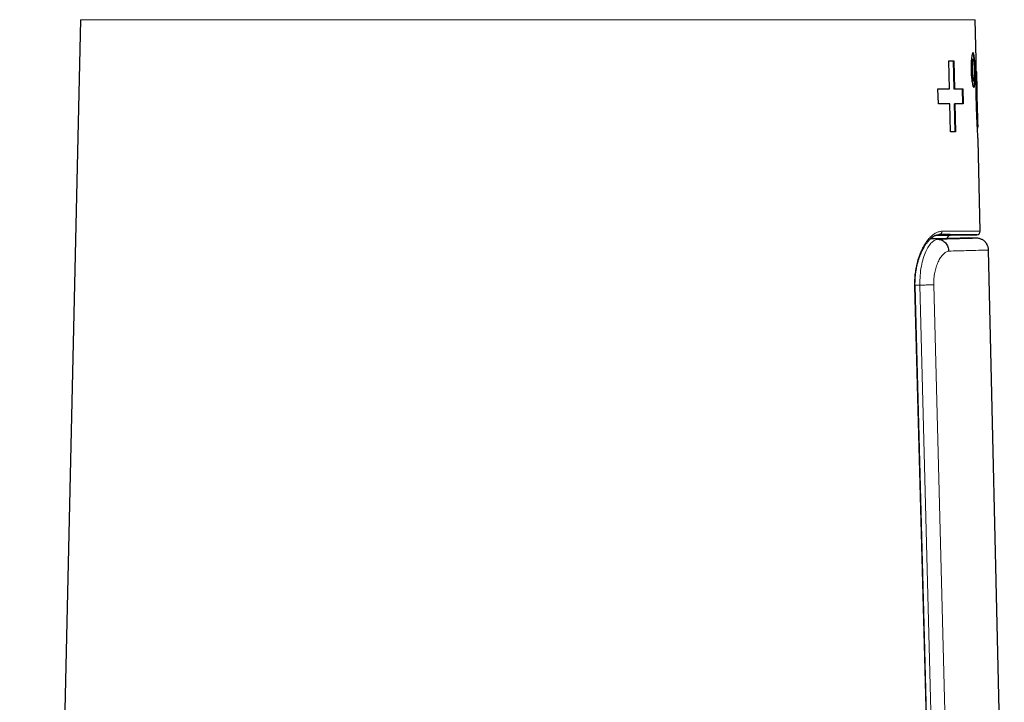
# Model space of a CAD drawing. Header units: millimetres. Extents: x 8 to 834, y 12 to 760.
# Tile 63 of 65: x 580 to 640, y 594 to 635. Entities that reach past the tile are written whole.
import ezdxf

# ---------------------------------------------------------------- set-up
doc = ezdxf.new("R2010")
doc.units = ezdxf.units.MM

msp = doc.modelspace()

# ---------------------------------------------------------------- linework, layer by layer
at = {"color": 7, "linetype": 'Continuous', "lineweight": 30}
for p, q in [((583.83, 635.3), (580.132, 472.7)), ((638.221, 632.889), (638.166, 635.3)), ((636.549, 632.8), (636.862, 632.8)), ((636.59, 631.1), (636.549, 632.8)), ((636.549, 632.799), (636.824, 632.799)), ((636.824, 632.799), (636.862, 632.8)), ((636.824, 632.799), (636.865, 631.099)), ((636.862, 632.8), (636.903, 631.1)), ((638.038, 632.894), (637.998, 632.893)), ((638.028, 631.593), (638.068, 631.594)), ((638.31, 628.994), (638.244, 631.892)), ((635.922, 630.2), (635.9, 631.1)), ((636.553, 631.099), (636.59, 631.1)), ((636.865, 631.099), (636.903, 631.1)), ((637.361, 631.099), (637.4, 631.1)), ((637.361, 631.099), (637.383, 630.199)), ((637.4, 631.1), (637.421, 630.2)), ((638.227, 630.458), (638.267, 630.458)), ((636.653, 628.5), (636.612, 630.2)), ((636.886, 630.199), (636.924, 630.2)), ((636.886, 630.199), (636.927, 628.499)), ((636.924, 630.2), (636.965, 628.5)), ((636.965, 628.5), (636.653, 628.5)), ((638.458, 622.454), (638.332, 627.996)), ((636.664, 622.221), (638.261, 622.249)), ((638.274, 622.034), (637.754, 622.061)), ((639.928, 579.474), (638.971, 621.317))]:
    msp.add_line(p, q, dxfattribs=at)
at = {"color": 252, "linetype": 'Continuous', "lineweight": 0}
for p, q in [((638.166, 635.3), (583.83, 635.3)), ((635.445, 621.998), (635.917, 621.974)), ((635.967, 622.252), (635.941, 622.252)), ((635.98, 622.252), (635.967, 622.252)), ((636.663, 622.221), (636.664, 622.221)), ((634.504, 619.187), (634.8, 619.187)), ((635.824, 579.579), (634.8, 619.187)), ((635.646, 619.209), (636.667, 579.557))]:
    msp.add_line(p, q, dxfattribs=at)
at = {"color": 252, "linetype": 'Continuous', "lineweight": 0, "flags": 128}
for points in [[(634.505, 619.123), (634.503, 619.123), (634.498, 619.123), (634.488, 619.123), (634.476, 619.122)], [(635.526, 579.587), (635.075, 596.633), (634.476, 619.122)]]:
    msp.add_lwpolyline(points, dxfattribs=at)
at = {"color": 7, "linetype": 'Continuous', "lineweight": 30, "flags": 128}
msp.add_lwpolyline([(635.553, 579.586), (635.072, 597.794), (634.505, 619.123)], dxfattribs=at)
at = {"color": 252, "linetype": 'Continuous', "lineweight": 0}
msp.add_arc((635.955, 622.444), 0.192, 273.62988, 3.78346, dxfattribs=at)
at = {"color": 7, "linetype": 'Continuous', "lineweight": 30}
for centre, start, end in [((636.668, 622.021), 91.19857, 177.21619), ((638.259, 622.449), 269.92959, 1.31135)]:
    msp.add_arc(centre, 0.2, start, end, dxfattribs=at)
for points, knots in [([(638.155, 632.244), (638.156, 632.173), (638.159, 632.035), (638.158, 631.837), (638.155, 631.655), (638.147, 631.495), (638.135, 631.361), (638.12, 631.263), (638.1, 631.205), (638.077, 631.188), (638.052, 631.206), (638.025, 631.264), (637.999, 631.362), (637.973, 631.496), (637.95, 631.655), (637.93, 631.837), (637.917, 632.034), (637.909, 632.243), (637.907, 632.451), (637.912, 632.649), (637.922, 632.831), (637.939, 632.991), (637.958, 633.125), (637.98, 633.223), (638.004, 633.282), (638.029, 633.3), (638.053, 633.282), (638.075, 633.224), (638.095, 633.126), (638.112, 632.992), (638.128, 632.833), (638.14, 632.651), (638.149, 632.453), (638.153, 632.314), (638.155, 632.244)], [0, 0, 0, 0, 0.0318899, 0.0624968, 0.093107, 0.1250074, 0.1567585, 0.1873147, 0.2179466, 0.2499158, 0.2817404, 0.3123563, 0.3430038, 0.3749195, 0.4068764, 0.4375067, 0.468093, 0.4999221, 0.5316984, 0.5622415, 0.5928562, 0.6248375, 0.6566277, 0.6872222, 0.7178808, 0.7498559, 0.7817337, 0.8123541, 0.8429772, 0.8748623, 0.9068131, 0.9374596, 0.9680913, 1, 1, 1, 1]), ([(637.989, 633.293), (637.989, 633.293), (637.997, 633.3), (638.013, 633.277), (638.035, 633.221), (638.055, 633.123), (638.073, 632.992), (638.087, 632.832), (638.097, 632.695), (638.101, 632.61), (638.102, 632.592)], [0, 0, 0, 0, 0.001052, 0.159971, 0.319301, 0.477869, 0.637405, 0.796102, 0.955539, 1, 1, 1, 1]), ([(638.028, 631.593), (638.028, 631.593), (638.019, 631.577), (637.996, 631.634), (637.966, 631.769), (637.941, 631.987), (637.927, 632.242), (637.929, 632.499), (637.944, 632.714), (637.969, 632.863), (637.988, 632.883), (637.998, 632.893)], [0, 0, 0, 0, 0.001328, 0.126148, 0.2511, 0.376116, 0.501069, 0.625968, 0.750835, 0.875703, 1, 1, 1, 1]), ([(638.121, 632.244), (638.122, 632.158), (638.124, 631.988), (638.115, 631.771), (638.096, 631.627), (638.069, 631.577), (638.037, 631.628), (638.005, 631.772), (637.98, 631.987), (637.967, 632.243), (637.968, 632.499), (637.983, 632.716), (638.008, 632.86), (638.038, 632.911), (638.068, 632.86), (638.093, 632.716), (638.112, 632.5), (638.118, 632.329), (638.121, 632.244)], [0, 0, 0, 0, 0.062533, 0.125007, 0.187461, 0.249922, 0.312412, 0.374942, 0.43747, 0.499941, 0.562385, 0.624838, 0.687326, 0.749866, 0.812404, 0.874886, 0.937335, 1, 1, 1, 1]), ([(638.228, 630.456), (638.224, 630.64), (638.217, 630.995), (638.214, 631.499), (638.216, 631.947), (638.22, 632.335), (638.223, 632.647), (638.224, 632.833), (638.221, 632.884), (638.221, 632.889)], [0, 0, 0, 0, 0.176635, 0.341137, 0.499777, 0.659508, 0.823482, 0.984327, 1, 1, 1, 1]), ([(638.221, 632.179), (638.225, 632.171), (638.232, 632.154), (638.239, 632.054), (638.244, 631.897), (638.248, 631.684), (638.251, 631.427), (638.254, 631.134), (638.259, 630.807), (638.264, 630.577), (638.267, 630.458)], [0, 0, 0, 0, 0.132468, 0.2566, 0.377179, 0.499407, 0.620953, 0.741888, 0.866834, 1, 1, 1, 1]), ([(638.118, 631.897), (638.118, 631.877), (638.118, 631.792), (638.114, 631.655), (638.107, 631.493), (638.095, 631.363), (638.08, 631.264), (638.066, 631.229), (638.06, 631.212)], [0, 0, 0, 0, 0.054637, 0.243241, 0.432877, 0.621574, 0.810756, 1, 1, 1, 1]), ([(635.9, 631.099), (636.009, 631.099), (636.241, 631.099), (636.445, 631.099), (636.553, 631.099)], [0, 0, 0, 0, 0.473173, 1, 1, 1, 1]), ([(638.332, 627.996), (638.332, 628.004), (638.332, 628.056), (638.322, 628.24), (638.305, 628.552), (638.284, 628.943), (638.262, 629.397), (638.242, 629.908), (638.233, 630.269), (638.228, 630.456)], [0, 0, 0, 0, 0.029398, 0.186338, 0.342626, 0.499165, 0.656733, 0.821795, 1, 1, 1, 1]), ([(638.267, 630.458), (638.27, 630.336), (638.275, 630.101), (638.285, 629.766), (638.295, 629.468), (638.304, 629.208), (638.31, 628.992), (638.313, 628.834), (638.31, 628.737), (638.303, 628.724), (638.299, 628.718)], [0, 0, 0, 0, 0.134481, 0.259467, 0.379248, 0.498681, 0.621007, 0.741749, 0.866408, 1, 1, 1, 1]), ([(634.505, 619.123), (634.505, 619.129), (634.504, 619.168), (634.503, 619.238), (634.503, 619.334), (634.506, 619.429), (634.51, 619.526), (634.515, 619.622), (634.523, 619.717), (634.532, 619.812), (634.543, 619.906), (634.556, 619.999), (634.57, 620.092), (634.586, 620.185), (634.604, 620.277), (634.624, 620.368), (634.645, 620.458), (634.668, 620.547), (634.692, 620.634), (634.718, 620.72), (634.745, 620.804), (634.774, 620.887), (634.804, 620.969), (634.836, 621.049), (634.869, 621.127), (634.903, 621.204), (634.938, 621.278), (634.975, 621.351), (635.012, 621.421), (635.051, 621.489), (635.09, 621.554), (635.13, 621.617), (635.171, 621.677), (635.212, 621.734), (635.254, 621.789), (635.296, 621.841), (635.339, 621.89), (635.382, 621.937), (635.425, 621.98), (635.468, 622.019), (635.51, 622.056), (635.553, 622.09), (635.595, 622.12), (635.636, 622.147), (635.677, 622.171), (635.717, 622.192), (635.757, 622.209), (635.795, 622.224), (635.833, 622.235), (635.871, 622.244), (635.906, 622.249), (635.937, 622.252), (635.958, 622.252), (635.967, 622.253)], [0, 0, 0, 0, 0.0032646, 0.0218706, 0.0391777, 0.0573746, 0.0755182, 0.0936613, 0.1118327, 0.1300595, 0.1482361, 0.1664897, 0.184911, 0.2034866, 0.2222007, 0.2410347, 0.2599674, 0.2789755, 0.2980331, 0.3171169, 0.3362832, 0.3557311, 0.3753457, 0.3951205, 0.4150455, 0.435108, 0.455293, 0.4755824, 0.4959559, 0.5164032, 0.5370532, 0.5577208, 0.5785032, 0.5993923, 0.6203787, 0.641452, 0.6626008, 0.6838133, 0.7050775, 0.7263819, 0.7477164, 0.7690728, 0.790446, 0.8118354, 0.8332462, 0.8546915, 0.8761941, 0.8978071, 0.9197231, 0.9423068, 0.9655461, 0.9848766, 1, 1, 1, 1]), ([(635.454, 622.007), (635.493, 622.008), (635.609, 622.01), (635.791, 622.015), (635.999, 622.02), (636.196, 622.024), (636.382, 622.029), (636.557, 622.033), (636.719, 622.037), (636.871, 622.04), (637.012, 622.044), (637.143, 622.047), (637.261, 622.05), (637.366, 622.052), (637.457, 622.054), (637.536, 622.056), (637.603, 622.058), (637.658, 622.059), (637.7, 622.06), (637.732, 622.061), (637.749, 622.061), (637.756, 622.062), (637.754, 622.061), (637.754, 622.061)], [0, 0, 0, 0, 0.025615, 0.076416, 0.12731, 0.178205, 0.229276, 0.280371, 0.330972, 0.381596, 0.433933, 0.48627, 0.53871, 0.591149, 0.641981, 0.692813, 0.743738, 0.794664, 0.845874, 0.897084, 0.94839, 0.999696, 1, 1, 1, 1]), ([(635.79, 622.221), (635.793, 622.221), (635.835, 622.221), (635.909, 622.221), (636.013, 622.221), (636.107, 622.221), (636.192, 622.221), (636.27, 622.221), (636.34, 622.221), (636.404, 622.221), (636.461, 622.221), (636.519, 622.221), (636.573, 622.221), (636.619, 622.221), (636.648, 622.221), (636.662, 622.221), (636.663, 622.221), (636.663, 622.221)], [0, 0, 0, 0, 0.004511, 0.072728, 0.141025, 0.209323, 0.274512, 0.339706, 0.404896, 0.470246, 0.5356, 0.60095, 0.696542, 0.792135, 0.887952, 0.983769, 1, 1, 1, 1]), ([(635.917, 621.974), (635.956, 621.969), (636.036, 621.959), (636.154, 621.914), (636.266, 621.845), (636.365, 621.751), (636.447, 621.639), (636.506, 621.514), (636.543, 621.384), (636.549, 621.296), (636.552, 621.253)], [0, 0, 0, 0, 0.117414, 0.241097, 0.369344, 0.5, 0.630656, 0.758903, 0.882586, 1, 1, 1, 1]), ([(635.967, 622.252), (635.967, 622.252), (635.963, 622.252), (635.958, 622.252), (635.954, 622.252)], [0, 0, 0, 0, 0.002014, 1, 1, 1, 1]), ([(638.261, 622.249), (638.26, 622.249), (638.26, 622.249), (638.242, 622.249), (638.209, 622.249), (638.161, 622.249), (638.098, 622.249), (638.026, 622.249), (637.949, 622.25), (637.87, 622.25), (637.783, 622.25), (637.693, 622.25), (637.603, 622.25), (637.497, 622.25), (637.367, 622.25), (637.207, 622.251), (637.033, 622.251), (636.847, 622.251), (636.647, 622.251), (636.433, 622.252), (636.212, 622.252), (636.056, 622.252), (635.98, 622.252)], [0, 0, 0, 0, 0.042659, 0.098693, 0.15472, 0.211615, 0.268518, 0.325412, 0.369008, 0.41261, 0.456213, 0.499809, 0.535144, 0.570479, 0.624307, 0.678148, 0.731989, 0.785817, 0.840075, 0.894346, 0.948617, 1, 1, 1, 1]), ([(638.971, 621.317), (638.97, 621.345), (638.967, 621.4), (638.951, 621.478), (638.93, 621.548), (638.904, 621.609), (638.877, 621.661), (638.851, 621.704), (638.825, 621.74), (638.799, 621.774), (638.767, 621.81), (638.726, 621.849), (638.676, 621.89), (638.615, 621.932), (638.543, 621.97), (638.461, 622.002), (638.371, 622.025), (638.307, 622.031), (638.275, 622.034)], [0, 0, 0, 0, 0.077041, 0.149538, 0.216463, 0.276984, 0.330471, 0.376479, 0.414715, 0.450189, 0.493538, 0.545022, 0.604456, 0.671478, 0.745508, 0.82571, 0.910985, 1, 1, 1, 1])]:
    msp.add_open_spline(points, degree=3, knots=knots, dxfattribs=at)
for points in [[(635.9, 631.1), (636.022, 631.1), (636.266, 631.1), (636.482, 631.1), (636.59, 631.1)], [(636.865, 631.099), (636.955, 631.099), (637.134, 631.099), (637.286, 631.099), (637.361, 631.099)], [(636.903, 631.1), (636.993, 631.1), (637.172, 631.1), (637.324, 631.1), (637.4, 631.1)], [(636.612, 630.2), (636.504, 630.2), (636.289, 630.2), (636.044, 630.2), (635.922, 630.2)], [(637.421, 630.2), (637.345, 630.2), (637.194, 630.2), (637.014, 630.2), (636.924, 630.2)]]:
    msp.add_open_spline(points, degree=3, dxfattribs=at)
at = {"color": 252, "linetype": 'Continuous', "lineweight": 0}
for points, knots in [([(634.476, 619.122), (634.475, 619.188), (634.472, 619.32), (634.479, 619.517), (634.491, 619.712), (634.511, 619.905), (634.537, 620.094), (634.57, 620.278), (634.609, 620.458), (634.654, 620.632), (634.704, 620.8), (634.759, 620.964), (634.821, 621.125), (634.889, 621.281), (634.961, 621.429), (635.036, 621.567), (635.118, 621.702), (635.207, 621.832), (635.302, 621.954), (635.399, 622.064), (635.498, 622.161), (635.594, 622.242), (635.689, 622.309), (635.782, 622.363), (635.874, 622.405), (635.966, 622.434), (636.057, 622.453), (636.117, 622.456), (636.147, 622.457)], [0, 0, 0, 0, 0.035417, 0.07096, 0.10655, 0.142101, 0.177525, 0.2129, 0.24838, 0.283904, 0.319402, 0.354793, 0.392703, 0.430712, 0.468763, 0.50679, 0.544715, 0.587874, 0.631151, 0.674476, 0.717767, 0.760937, 0.800683, 0.840547, 0.880471, 0.920394, 0.960256, 1, 1, 1, 1]), ([(634.8, 619.187), (634.801, 619.388), (634.804, 619.782), (634.881, 620.335), (634.999, 620.822), (635.152, 621.231), (635.328, 621.555), (635.518, 621.79), (635.718, 621.94), (635.85, 621.962), (635.917, 621.974)], [0, 0, 0, 0, 0.133506, 0.262317, 0.388961, 0.514288, 0.6373, 0.758245, 0.878711, 1, 1, 1, 1]), ([(635.88, 622.017), (635.867, 622.017), (635.814, 622.017), (635.707, 622.017), (635.582, 622.017), (635.496, 622.017), (635.465, 622.017)], [0, 0, 0, 0, 0.103347, 0.454513, 0.80568, 1, 1, 1, 1]), ([(635.917, 621.974), (636.162, 621.98), (636.653, 621.993), (637.232, 622.008), (637.693, 622.019), (638.029, 622.028), (638.218, 622.033), (638.296, 622.035), (638.274, 622.034), (638.274, 622.034)], [0, 0, 0, 0, 0.165986, 0.332431, 0.499129, 0.665861, 0.832407, 0.998569, 1, 1, 1, 1]), ([(636.147, 622.457), (636.227, 622.457), (636.388, 622.456), (636.613, 622.456), (636.827, 622.456), (637.011, 622.456), (637.17, 622.455), (637.305, 622.455), (637.434, 622.455), (637.568, 622.455), (637.702, 622.455), (637.832, 622.454), (637.947, 622.454), (638.051, 622.454), (638.143, 622.454), (638.224, 622.454), (638.293, 622.454), (638.351, 622.454), (638.396, 622.454), (638.43, 622.454), (638.451, 622.454), (638.46, 622.454), (638.458, 622.454), (638.457, 622.454)], [0, 0, 0, 0, 0.053681, 0.107361, 0.161148, 0.214934, 0.255423, 0.295911, 0.336445, 0.376979, 0.431156, 0.48127, 0.531384, 0.581585, 0.631785, 0.682389, 0.732992, 0.783684, 0.834376, 0.885708, 0.93704, 0.988464, 1, 1, 1, 1]), ([(638.971, 621.317), (638.971, 621.317), (639.022, 621.318), (638.846, 621.313), (638.413, 621.302), (637.661, 621.282), (636.922, 621.263), (636.552, 621.253)], [0, 0, 0, 0, 0.000002, 0.249993, 0.499987, 0.749988, 1, 1, 1, 1]), ([(636.552, 621.253), (636.493, 621.236), (636.377, 621.203), (636.207, 621.066), (636.048, 620.867), (635.906, 620.605), (635.786, 620.301), (635.699, 619.961), (635.648, 619.593), (635.646, 619.338), (635.646, 619.209)], [0, 0, 0, 0, 0.133645, 0.26191, 0.388702, 0.518058, 0.645213, 0.764463, 0.880903, 1, 1, 1, 1]), ([(634.8, 619.187), (634.885, 619.19), (635.058, 619.194), (635.297, 619.2), (635.505, 619.206), (635.599, 619.208), (635.646, 619.209)], [0, 0, 0, 0, 0.245906, 0.5, 0.754094, 1, 1, 1, 1])]:
    msp.add_open_spline(points, degree=3, knots=knots, dxfattribs=at)

doc.saveas('drawing.dxf')
